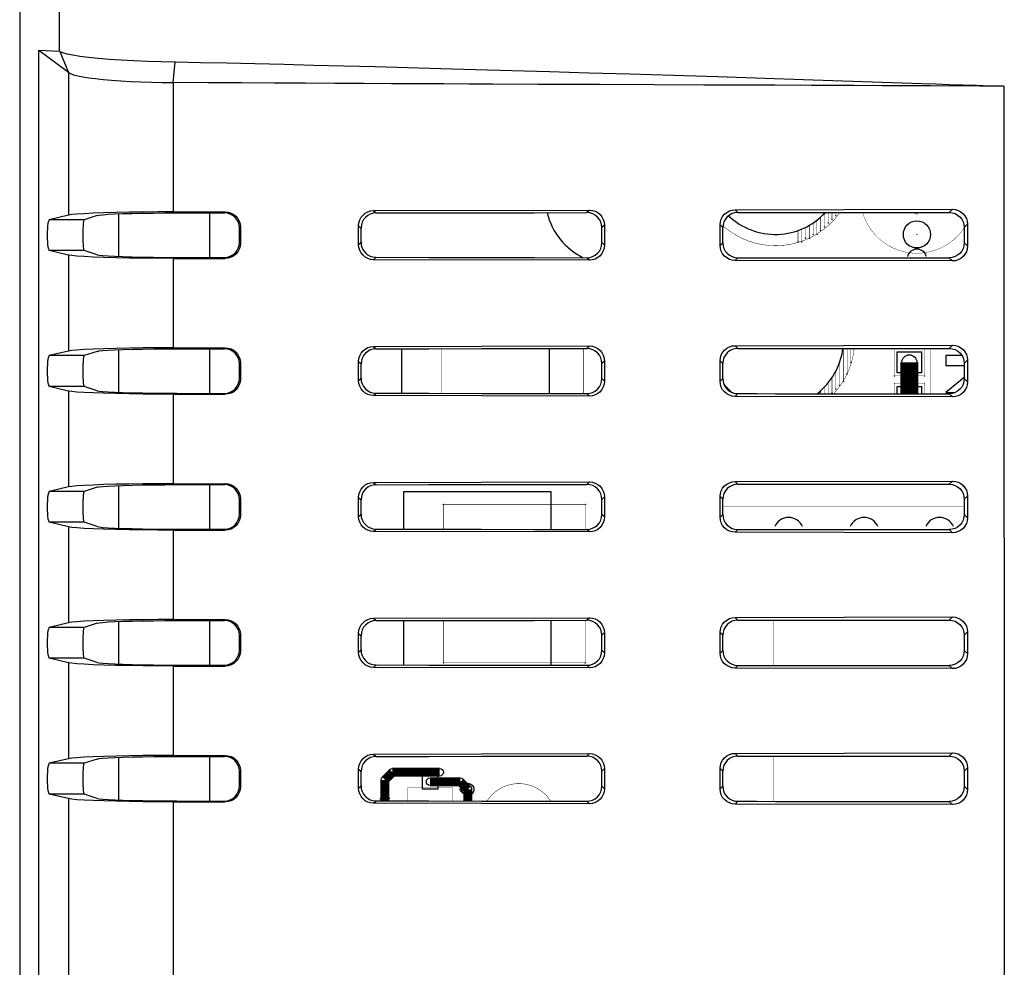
# Model space of a CAD drawing. Header units: millimetres. Extents: x 0 to 1682, y 0 to 1188.
# Tile 22 of 46: x 1240 to 1306, y 677 to 739. Entities that reach past the tile are written whole.
import ezdxf

# ---------------------------------------------------------------- set-up
doc = ezdxf.new("R2010")
doc.units = ezdxf.units.MM
doc.header["$LTSCALE"] = 92.51
for name, color, linetype in [('REAR_CASE-RC19W-SHAPE', 7, 'CONTINUOUS'), ('REAR_COVER_RC1500WD-SHAPE', 7, 'CONTINUOUS'), ('SMPS_TOPRC-SHAPE', 7, 'CONTINUOUS')]:
    doc.layers.add(name, color=color, linetype=linetype)

msp = doc.modelspace()

# ---------------------------------------------------------------- linework, layer by layer
at = {"layer": 'REAR_CASE-RC19W-SHAPE', "color": 7, "linetype": 'Continuous'}
for p, q in [((1247.075, 723.667), (1247.075, 726.493)), ((1247.075, 714.667), (1247.075, 717.493)), ((1247.075, 705.667), (1247.075, 708.493)), ((1247.075, 696.667), (1247.075, 699.493)), ((1247.075, 687.667), (1247.075, 690.493))]:
    msp.add_line(p, q, dxfattribs=at)
at = {"layer": 'REAR_COVER_RC1500WD-SHAPE', "color": 7, "linetype": 'Continuous'}
for p, q in [((1240.496, 756.069), (1240.496, 598.822)), ((1243.134, 737.252), (1243.134, 750.734)), ((1241.749, 737.302), (1241.749, 616.473)), ((1243.134, 737.252), (1241.749, 737.302)), ((1243.724, 735.855), (1241.754, 737.302)), ((1243.159, 737.244), (1243.724, 735.855)), ((1250.665, 735.183), (1250.801, 736.556)), ((1243.723, 735.855), (1243.723, 726.403)), ((1250.665, 735.183), (1250.665, 726.618)), ((1278.906, 735.047), (1274.819, 735.064)), ((1282.56, 735.033), (1278.906, 735.047)), ((1285.827, 735.021), (1282.56, 735.033)), ((1290.521, 735.005), (1285.827, 735.021)), ((1292.946, 734.996), (1290.521, 735.005)), ((1295.786, 734.986), (1292.946, 734.996)), ((1297.657, 734.978), (1295.786, 734.986)), ((1300.829, 734.965), (1297.657, 734.978)), ((1304.1, 734.949), (1300.829, 734.965)), ((1305.705, 734.942), (1304.1, 734.949)), ((1305.705, 734.942), (1305.727, 620.528)), ((1263.946, 726.706), (1278.237, 726.738)), ((1263.946, 726.706), (1264.102, 726.549)), ((1278.237, 726.738), (1278.071, 726.572)), ((1287.893, 726.759), (1302.29, 726.791)), ((1287.893, 726.759), (1288.073, 726.579)), ((1302.29, 726.791), (1302.079, 726.58)), ((1243.723, 726.403), (1242.459, 726.101)), ((1244.774, 726.101), (1242.459, 726.101)), ((1245.62, 726.382), (1244.774, 726.101)), ((1250.665, 726.618), (1254.117, 726.621)), ((1250.896, 726.554), (1254.054, 726.558)), ((1254.117, 726.621), (1254.054, 726.558)), ((1288.073, 726.579), (1290.574, 726.58)), ((1290.574, 726.58), (1293.075, 726.58)), ((1293.075, 726.58), (1302.079, 726.58)), ((1255.118, 725.623), (1255.054, 725.56)), ((1255.054, 724.601), (1255.054, 725.56)), ((1255.118, 725.623), (1255.118, 724.537)), ((1262.952, 724.453), (1262.952, 725.707)), ((1262.952, 725.707), (1263.108, 725.551)), ((1263.108, 724.609), (1263.108, 725.551)), ((1279.235, 725.744), (1279.068, 725.577)), ((1279.068, 724.583), (1279.068, 725.577)), ((1279.235, 725.744), (1279.235, 724.417)), ((1286.899, 724.399), (1286.899, 725.761)), ((1286.899, 725.761), (1287.077, 725.583)), ((1287.077, 724.578), (1287.077, 725.583)), ((1303.289, 725.797), (1303.075, 725.584)), ((1303.075, 725.584), (1303.075, 724.576)), ((1303.289, 725.797), (1303.289, 724.363)), ((1255.118, 724.537), (1255.054, 724.601)), ((1262.952, 724.453), (1263.108, 724.609)), ((1279.235, 724.417), (1279.068, 724.583)), ((1286.899, 724.399), (1287.077, 724.578)), ((1303.289, 724.363), (1303.075, 724.576)), ((1243.723, 723.757), (1242.459, 724.059)), ((1244.774, 724.059), (1242.459, 724.059)), ((1243.723, 723.757), (1243.723, 717.403)), ((1245.62, 723.778), (1244.774, 724.059)), ((1250.665, 723.542), (1250.665, 717.618)), ((1250.665, 723.542), (1254.117, 723.539)), ((1250.896, 723.606), (1254.054, 723.602)), ((1254.117, 723.539), (1254.054, 723.602)), ((1263.946, 723.454), (1264.102, 723.611)), ((1278.237, 723.423), (1263.946, 723.454)), ((1278.237, 723.423), (1278.071, 723.588)), ((1287.893, 723.401), (1288.073, 723.581)), ((1293.075, 723.58), (1302.079, 723.58)), ((1302.29, 723.369), (1302.079, 723.58)), ((1302.29, 723.369), (1287.893, 723.401)), ((1250.665, 717.618), (1254.117, 717.621)), ((1250.896, 717.554), (1254.054, 717.558)), ((1254.117, 717.621), (1254.054, 717.558)), ((1263.946, 717.706), (1278.237, 717.738)), ((1263.946, 717.706), (1264.102, 717.549)), ((1278.237, 717.738), (1278.071, 717.572)), ((1287.893, 717.759), (1302.29, 717.791)), ((1287.893, 717.759), (1288.073, 717.579)), ((1288.073, 717.579), (1290.574, 717.58)), ((1290.574, 717.58), (1293.075, 717.58)), ((1293.075, 717.58), (1302.079, 717.58)), ((1302.29, 717.791), (1302.079, 717.58)), ((1243.723, 717.403), (1242.459, 717.101)), ((1244.774, 717.101), (1242.459, 717.101)), ((1245.62, 717.382), (1244.774, 717.101)), ((1255.118, 716.623), (1255.054, 716.56)), ((1255.054, 715.601), (1255.054, 716.56)), ((1255.118, 716.623), (1255.118, 715.537)), ((1262.952, 715.453), (1262.952, 716.707)), ((1262.952, 716.707), (1263.108, 716.551)), ((1263.108, 715.609), (1263.108, 716.551)), ((1279.235, 716.744), (1279.068, 716.577)), ((1279.068, 715.583), (1279.068, 716.577)), ((1279.235, 716.744), (1279.235, 715.417)), ((1286.899, 715.4), (1286.899, 716.761)), ((1286.899, 716.761), (1287.077, 716.583)), ((1287.077, 715.578), (1287.077, 716.583)), ((1303.289, 716.797), (1303.075, 716.584)), ((1303.075, 716.584), (1303.075, 715.576)), ((1303.289, 716.797), (1303.289, 715.363)), ((1255.118, 715.537), (1255.054, 715.601)), ((1262.952, 715.453), (1263.108, 715.609)), ((1243.723, 714.757), (1242.459, 715.059)), ((1244.774, 715.059), (1242.459, 715.059)), ((1245.62, 714.778), (1244.774, 715.059)), ((1279.235, 715.417), (1279.068, 715.583)), ((1286.899, 715.4), (1287.077, 715.578)), ((1303.289, 715.363), (1303.075, 715.576)), ((1243.723, 714.757), (1243.723, 708.403)), ((1250.664, 714.542), (1250.664, 708.618)), ((1250.664, 714.542), (1254.117, 714.539)), ((1250.896, 714.606), (1254.054, 714.602)), ((1254.117, 714.539), (1254.054, 714.602)), ((1263.946, 714.454), (1264.102, 714.611)), ((1278.237, 714.423), (1263.946, 714.454)), ((1278.237, 714.423), (1278.071, 714.588)), ((1287.893, 714.401), (1288.073, 714.581)), ((1302.29, 714.369), (1287.893, 714.401)), ((1293.075, 714.58), (1302.079, 714.58)), ((1302.29, 714.369), (1302.079, 714.58)), ((1250.664, 708.618), (1254.117, 708.621)), ((1250.896, 708.554), (1254.054, 708.558)), ((1254.117, 708.621), (1254.054, 708.558)), ((1263.946, 708.706), (1278.237, 708.738)), ((1263.946, 708.706), (1264.102, 708.549)), ((1278.237, 708.738), (1278.071, 708.572)), ((1287.893, 708.759), (1302.29, 708.791)), ((1287.893, 708.759), (1288.073, 708.579)), ((1288.073, 708.579), (1290.574, 708.58)), ((1290.574, 708.58), (1293.075, 708.58)), ((1293.075, 708.58), (1302.079, 708.58)), ((1302.29, 708.791), (1302.079, 708.58)), ((1243.723, 708.403), (1242.459, 708.101)), ((1244.774, 708.101), (1242.459, 708.101)), ((1245.62, 708.382), (1244.774, 708.101)), ((1286.899, 706.4), (1286.899, 707.761)), ((1286.899, 707.761), (1287.077, 707.583)), ((1303.289, 707.797), (1303.075, 707.584)), ((1303.289, 707.797), (1303.289, 706.363)), ((1255.118, 707.623), (1255.054, 707.56)), ((1255.054, 706.601), (1255.054, 707.56)), ((1255.118, 707.623), (1255.118, 706.537)), ((1262.952, 706.453), (1262.952, 707.707)), ((1262.952, 707.707), (1263.108, 707.551)), ((1263.108, 706.609), (1263.108, 707.551)), ((1279.235, 707.744), (1279.068, 707.577)), ((1279.068, 706.583), (1279.068, 707.577)), ((1279.235, 707.744), (1279.235, 706.417)), ((1287.077, 706.578), (1287.077, 707.583)), ((1303.075, 707.584), (1303.075, 706.576)), ((1255.118, 706.537), (1255.054, 706.601)), ((1262.952, 706.453), (1263.108, 706.609)), ((1279.235, 706.417), (1279.068, 706.583)), ((1286.899, 706.4), (1287.077, 706.578)), ((1303.289, 706.363), (1303.075, 706.576)), ((1243.723, 705.757), (1242.459, 706.059)), ((1244.774, 706.059), (1242.459, 706.059)), ((1245.62, 705.778), (1244.774, 706.059)), ((1243.723, 705.757), (1243.723, 699.403)), ((1250.664, 705.542), (1250.664, 699.618)), ((1250.664, 705.542), (1254.117, 705.539)), ((1250.896, 705.606), (1254.054, 705.602)), ((1254.117, 705.539), (1254.054, 705.602)), ((1263.946, 705.455), (1264.102, 705.611)), ((1278.237, 705.423), (1263.946, 705.455)), ((1278.237, 705.423), (1278.071, 705.588)), ((1287.893, 705.401), (1288.073, 705.581)), ((1302.29, 705.369), (1287.893, 705.401)), ((1293.075, 705.58), (1302.079, 705.58)), ((1302.29, 705.369), (1302.079, 705.58)), ((1243.723, 699.403), (1242.459, 699.101)), ((1245.62, 699.382), (1244.774, 699.101)), ((1250.664, 699.618), (1254.117, 699.621)), ((1250.896, 699.554), (1254.054, 699.558)), ((1254.117, 699.621), (1254.054, 699.558)), ((1263.946, 699.706), (1278.237, 699.738)), ((1263.946, 699.706), (1264.102, 699.549)), ((1278.237, 699.738), (1278.071, 699.572)), ((1287.893, 699.759), (1302.29, 699.791)), ((1287.893, 699.759), (1288.073, 699.579)), ((1288.073, 699.579), (1290.574, 699.58)), ((1290.574, 699.58), (1293.075, 699.58)), ((1293.075, 699.58), (1302.079, 699.58)), ((1302.29, 699.791), (1302.079, 699.58)), ((1244.774, 699.101), (1242.459, 699.101)), ((1262.952, 697.453), (1262.952, 698.707)), ((1262.952, 698.707), (1263.108, 698.551)), ((1279.235, 698.744), (1279.068, 698.577)), ((1279.235, 698.744), (1279.235, 697.417)), ((1286.899, 697.4), (1286.899, 698.761)), ((1286.899, 698.761), (1287.077, 698.583)), ((1303.289, 698.797), (1303.075, 698.584)), ((1303.289, 698.797), (1303.289, 697.363)), ((1255.118, 698.623), (1255.054, 698.56)), ((1255.054, 697.601), (1255.054, 698.56)), ((1255.118, 698.623), (1255.118, 697.537)), ((1263.108, 697.609), (1263.108, 698.551)), ((1279.068, 697.583), (1279.068, 698.577)), ((1287.077, 697.578), (1287.077, 698.583)), ((1303.075, 698.584), (1303.075, 697.576)), ((1255.118, 697.537), (1255.054, 697.601)), ((1262.952, 697.453), (1263.108, 697.609)), ((1279.235, 697.417), (1279.068, 697.583)), ((1286.899, 697.4), (1287.077, 697.578)), ((1303.289, 697.363), (1303.075, 697.576)), ((1243.723, 696.757), (1242.459, 697.059)), ((1244.774, 697.059), (1242.459, 697.059)), ((1243.723, 696.757), (1243.723, 690.403)), ((1245.62, 696.778), (1244.774, 697.059)), ((1250.664, 696.542), (1250.664, 690.618)), ((1250.664, 696.542), (1254.117, 696.539)), ((1250.896, 696.606), (1254.054, 696.602)), ((1254.117, 696.539), (1254.054, 696.602)), ((1263.946, 696.455), (1264.102, 696.611)), ((1278.237, 696.423), (1263.946, 696.455)), ((1278.237, 696.423), (1278.071, 696.588)), ((1287.893, 696.401), (1288.073, 696.581)), ((1302.29, 696.369), (1287.893, 696.401)), ((1293.075, 696.58), (1302.079, 696.58)), ((1302.29, 696.369), (1302.079, 696.58)), ((1243.723, 690.403), (1242.459, 690.101)), ((1245.62, 690.382), (1244.774, 690.101)), ((1250.664, 690.618), (1254.117, 690.621)), ((1250.896, 690.554), (1254.054, 690.558)), ((1254.117, 690.621), (1254.054, 690.558)), ((1263.946, 690.706), (1278.237, 690.738)), ((1263.946, 690.706), (1264.102, 690.549)), ((1278.237, 690.738), (1278.071, 690.572)), ((1287.893, 690.759), (1302.29, 690.791)), ((1287.893, 690.759), (1288.073, 690.579)), ((1288.073, 690.579), (1290.574, 690.58)), ((1290.574, 690.58), (1293.075, 690.58)), ((1293.075, 690.58), (1302.079, 690.58)), ((1302.29, 690.791), (1302.079, 690.58)), ((1244.774, 690.101), (1242.459, 690.101)), ((1255.118, 689.623), (1255.054, 689.56)), ((1255.054, 688.601), (1255.054, 689.56)), ((1255.118, 689.623), (1255.118, 688.537)), ((1262.952, 688.453), (1262.952, 689.707)), ((1262.952, 689.707), (1263.108, 689.551)), ((1263.108, 688.609), (1263.108, 689.551)), ((1279.235, 689.744), (1279.068, 689.577)), ((1279.068, 688.583), (1279.068, 689.577)), ((1279.235, 689.744), (1279.235, 688.417)), ((1286.899, 688.4), (1286.899, 689.761)), ((1286.899, 689.761), (1287.077, 689.583)), ((1287.077, 688.578), (1287.077, 689.583)), ((1303.289, 689.797), (1303.075, 689.584)), ((1303.075, 689.584), (1303.075, 688.576)), ((1303.289, 689.797), (1303.289, 688.363)), ((1255.118, 688.537), (1255.054, 688.601)), ((1262.952, 688.453), (1263.108, 688.609)), ((1279.235, 688.417), (1279.068, 688.583)), ((1286.899, 688.4), (1287.077, 688.578)), ((1303.289, 688.363), (1303.075, 688.576)), ((1243.723, 687.757), (1242.459, 688.059)), ((1244.774, 688.059), (1242.459, 688.059)), ((1243.723, 687.757), (1243.723, 663.403)), ((1245.62, 687.778), (1244.774, 688.059)), ((1250.664, 687.542), (1250.663, 663.618)), ((1250.664, 687.542), (1254.117, 687.539)), ((1250.896, 687.606), (1254.054, 687.602)), ((1254.117, 687.539), (1254.054, 687.602)), ((1263.946, 687.455), (1264.102, 687.611)), ((1278.237, 687.423), (1278.071, 687.588)), ((1287.893, 687.401), (1288.073, 687.581)), ((1293.075, 687.58), (1302.079, 687.58)), ((1302.29, 687.369), (1302.079, 687.58)), ((1278.237, 687.423), (1263.946, 687.455)), ((1302.29, 687.369), (1287.893, 687.401))]:
    msp.add_line(p, q, dxfattribs=at)
for points in [[(1243.134, 737.252), (1243.139, 737.251), (1243.145, 737.25), (1243.152, 737.247), (1243.159, 737.244)], [(1243.156, 737.245), (1243.333, 737.173), (1243.617, 737.099), (1244.006, 737.02), (1244.491, 736.943), (1245.058, 736.869), (1245.705, 736.801), (1246.424, 736.74), (1247.21, 736.686), (1248.063, 736.64), (1248.96, 736.603), (1249.878, 736.574), (1250.809, 736.554)], [(1250.809, 736.556), (1252.469, 736.522), (1254.222, 736.484), (1256.08, 736.441), (1258.007, 736.396), (1259.965, 736.347), (1261.975, 736.296), (1264.044, 736.242), (1266.182, 736.185), (1268.396, 736.124), (1270.697, 736.059), (1273.091, 735.991), (1275.589, 735.918), (1278.199, 735.841), (1280.927, 735.759), (1283.782, 735.672), (1286.759, 735.579), (1289.857, 735.481), (1293.075, 735.376)], [(1243.724, 735.855), (1243.862, 735.779), (1244.068, 735.706), (1244.338, 735.636), (1244.67, 735.568), (1245.066, 735.504), (1245.52, 735.444), (1246.028, 735.389), (1246.585, 735.339), (1247.191, 735.295), (1247.838, 735.258), (1248.515, 735.228), (1249.218, 735.205), (1249.937, 735.19), (1250.665, 735.183)], [(1274.819, 735.064), (1271.829, 735.076), (1270.247, 735.083), (1268.606, 735.091), (1266.902, 735.098), (1265.132, 735.107), (1263.294, 735.116), (1261.385, 735.125), (1259.403, 735.136), (1257.344, 735.147), (1255.204, 735.159), (1252.977, 735.171), (1250.665, 735.183)], [(1293.075, 735.376), (1300.27, 735.129), (1301.173, 735.098), (1302.078, 735.067), (1303.891, 735.004)], [(1303.891, 735.004), (1304.798, 734.973), (1305.705, 734.942)], [(1262.952, 725.707), (1262.973, 725.906), (1263.028, 726.09), (1263.12, 726.262), (1263.243, 726.413), (1263.394, 726.537), (1263.565, 726.629), (1263.748, 726.685), (1263.946, 726.706)], [(1278.237, 726.738), (1278.436, 726.717), (1278.62, 726.662), (1278.793, 726.57), (1278.944, 726.447), (1279.067, 726.297), (1279.159, 726.125), (1279.215, 725.942), (1279.235, 725.744)], [(1286.899, 725.761), (1286.919, 725.959), (1286.974, 726.143), (1287.067, 726.315), (1287.19, 726.467), (1287.34, 726.59), (1287.512, 726.683), (1287.695, 726.738), (1287.893, 726.759)], [(1302.29, 726.791), (1302.49, 726.771), (1302.674, 726.716), (1302.846, 726.624), (1302.997, 726.501), (1303.121, 726.35), (1303.213, 726.179), (1303.268, 725.996), (1303.289, 725.797)], [(1242.459, 726.101), (1242.426, 726.066), (1242.396, 725.988), (1242.369, 725.864), (1242.346, 725.703), (1242.329, 725.512), (1242.319, 725.301), (1242.315, 725.08), (1242.319, 724.859), (1242.329, 724.648), (1242.346, 724.457), (1242.369, 724.297), (1242.396, 724.172), (1242.426, 724.094), (1242.459, 724.059)], [(1250.66, 726.618), (1249.651, 726.615), (1248.683, 726.607), (1247.747, 726.594), (1246.87, 726.577), (1246.072, 726.555), (1245.366, 726.53), (1244.769, 726.502), (1244.289, 726.471), (1243.942, 726.438), (1243.722, 726.403)], [(1244.774, 726.101), (1244.75, 726.067), (1244.729, 725.989), (1244.709, 725.864), (1244.693, 725.704), (1244.681, 725.513), (1244.673, 725.302), (1244.67, 725.08), (1244.673, 724.858), (1244.681, 724.647), (1244.693, 724.456), (1244.709, 724.296), (1244.729, 724.171), (1244.75, 724.094), (1244.774, 724.059)], [(1245.62, 726.382), (1245.761, 726.41), (1246.005, 726.435), (1246.357, 726.46), (1246.804, 726.483), (1247.34, 726.503), (1247.951, 726.52), (1248.627, 726.534), (1249.353, 726.544), (1250.107, 726.551), (1250.896, 726.554)], [(1255.054, 725.56), (1255.035, 725.754), (1254.981, 725.935), (1254.891, 726.106), (1254.77, 726.258), (1254.617, 726.384), (1254.442, 726.48), (1254.255, 726.537), (1254.054, 726.558)], [(1254.117, 726.621), (1254.316, 726.601), (1254.501, 726.546), (1254.673, 726.453), (1254.825, 726.329), (1254.949, 726.178), (1255.042, 726.005), (1255.097, 725.821), (1255.118, 725.623)], [(1264.102, 726.549), (1263.904, 726.528), (1263.721, 726.473), (1263.551, 726.381), (1263.401, 726.259), (1263.279, 726.11), (1263.186, 725.939), (1263.13, 725.754), (1263.108, 725.551)], [(1264.102, 726.549), (1267.594, 726.556), (1271.086, 726.562), (1274.579, 726.568), (1278.071, 726.572)], [(1279.068, 725.577), (1279.049, 725.772), (1278.994, 725.954), (1278.904, 726.125), (1278.782, 726.276), (1278.63, 726.401), (1278.456, 726.495), (1278.271, 726.551), (1278.071, 726.572)], [(1288.073, 726.579), (1287.875, 726.559), (1287.692, 726.504), (1287.52, 726.412), (1287.37, 726.289), (1287.246, 726.138), (1287.153, 725.966), (1287.097, 725.782), (1287.077, 725.583)], [(1302.079, 726.58), (1302.278, 726.56), (1302.461, 726.504), (1302.633, 726.412), (1302.784, 726.289), (1302.907, 726.138), (1303, 725.966), (1303.055, 725.782), (1303.075, 725.584)], [(1254.054, 723.602), (1254.253, 723.623), (1254.438, 723.678), (1254.61, 723.771), (1254.761, 723.894), (1254.885, 724.045), (1254.978, 724.216), (1255.033, 724.401), (1255.054, 724.601)], [(1255.118, 724.537), (1255.097, 724.339), (1255.042, 724.155), (1254.949, 723.983), (1254.825, 723.831), (1254.673, 723.707), (1254.501, 723.615), (1254.316, 723.559), (1254.117, 723.539)], [(1263.946, 723.454), (1263.748, 723.475), (1263.565, 723.531), (1263.394, 723.624), (1263.243, 723.747), (1263.12, 723.898), (1263.028, 724.07), (1262.973, 724.254), (1262.952, 724.453)], [(1263.108, 724.609), (1263.129, 724.411), (1263.183, 724.228), (1263.274, 724.057), (1263.396, 723.907), (1263.545, 723.783), (1263.716, 723.689), (1263.901, 723.633), (1264.102, 723.611)], [(1278.071, 723.588), (1278.269, 723.608), (1278.453, 723.663), (1278.624, 723.755), (1278.776, 723.878), (1278.899, 724.028), (1278.991, 724.199), (1279.047, 724.383), (1279.068, 724.583)], [(1279.235, 724.417), (1279.215, 724.218), (1279.159, 724.035), (1279.067, 723.863), (1278.944, 723.713), (1278.793, 723.59), (1278.62, 723.498), (1278.436, 723.443), (1278.237, 723.423)], [(1287.893, 723.401), (1287.695, 723.422), (1287.512, 723.478), (1287.34, 723.57), (1287.19, 723.694), (1287.067, 723.845), (1286.974, 724.017), (1286.919, 724.201), (1286.899, 724.399)], [(1287.077, 724.578), (1287.097, 724.38), (1287.152, 724.197), (1287.243, 724.026), (1287.365, 723.876), (1287.515, 723.752), (1287.687, 723.659), (1287.871, 723.602), (1288.073, 723.581)], [(1303.075, 724.576), (1303.055, 724.378), (1303, 724.194), (1302.907, 724.022), (1302.784, 723.871), (1302.633, 723.748), (1302.461, 723.656), (1302.278, 723.601), (1302.079, 723.58)], [(1303.289, 724.363), (1303.268, 724.165), (1303.213, 723.981), (1303.121, 723.81), (1302.997, 723.659), (1302.846, 723.536), (1302.674, 723.444), (1302.49, 723.389), (1302.29, 723.369)], [(1250.66, 723.542), (1249.651, 723.545), (1248.683, 723.553), (1247.747, 723.566), (1246.869, 723.584), (1246.072, 723.605), (1245.366, 723.63), (1244.769, 723.658), (1244.289, 723.689), (1243.942, 723.722), (1243.722, 723.757)], [(1245.62, 723.778), (1245.761, 723.751), (1246.005, 723.725), (1246.357, 723.7), (1246.804, 723.678), (1247.34, 723.657), (1247.951, 723.64), (1248.627, 723.626), (1249.353, 723.616), (1250.107, 723.609), (1250.896, 723.606)], [(1264.102, 723.611), (1267.594, 723.604), (1271.086, 723.598), (1274.579, 723.593), (1278.071, 723.588)], [(1288.073, 723.581), (1289.323, 723.581), (1290.574, 723.58), (1293.075, 723.58)], [(1250.66, 717.618), (1249.651, 717.615), (1248.683, 717.607), (1247.746, 717.594), (1246.869, 717.577), (1246.071, 717.555), (1245.366, 717.53), (1244.769, 717.502), (1244.289, 717.471), (1243.942, 717.438), (1243.722, 717.403)], [(1245.62, 717.382), (1245.761, 717.41), (1246.005, 717.435), (1246.357, 717.46), (1246.804, 717.483), (1247.34, 717.503), (1247.951, 717.52), (1248.627, 717.534), (1249.353, 717.544), (1250.107, 717.551), (1250.896, 717.554)], [(1255.054, 716.56), (1255.035, 716.754), (1254.981, 716.935), (1254.891, 717.106), (1254.77, 717.258), (1254.617, 717.384), (1254.442, 717.48), (1254.255, 717.537), (1254.054, 717.558)], [(1254.117, 717.621), (1254.316, 717.601), (1254.501, 717.546), (1254.673, 717.453), (1254.825, 717.329), (1254.949, 717.178), (1255.042, 717.005), (1255.097, 716.821), (1255.118, 716.623)], [(1262.952, 716.707), (1262.973, 716.906), (1263.028, 717.09), (1263.12, 717.262), (1263.243, 717.413), (1263.394, 717.537), (1263.565, 717.629), (1263.748, 717.685), (1263.946, 717.706)], [(1264.102, 717.549), (1263.904, 717.528), (1263.721, 717.473), (1263.551, 717.381), (1263.401, 717.259), (1263.279, 717.11), (1263.186, 716.939), (1263.13, 716.754), (1263.108, 716.551)], [(1264.102, 717.549), (1267.594, 717.556), (1271.086, 717.562), (1274.579, 717.568), (1278.071, 717.572)], [(1279.068, 716.577), (1279.049, 716.772), (1278.994, 716.954), (1278.904, 717.125), (1278.782, 717.276), (1278.63, 717.401), (1278.456, 717.495), (1278.271, 717.551), (1278.071, 717.572)], [(1278.237, 717.738), (1278.436, 717.717), (1278.62, 717.662), (1278.793, 717.57), (1278.944, 717.447), (1279.067, 717.297), (1279.159, 717.125), (1279.215, 716.942), (1279.235, 716.744)], [(1286.899, 716.761), (1286.919, 716.959), (1286.974, 717.143), (1287.067, 717.315), (1287.19, 717.467), (1287.34, 717.59), (1287.512, 717.683), (1287.695, 717.738), (1287.893, 717.759)], [(1288.073, 717.579), (1287.875, 717.559), (1287.692, 717.504), (1287.52, 717.412), (1287.37, 717.289), (1287.246, 717.138), (1287.153, 716.966), (1287.097, 716.782), (1287.077, 716.583)], [(1302.079, 717.58), (1302.278, 717.56), (1302.461, 717.504), (1302.633, 717.412), (1302.784, 717.289), (1302.907, 717.138), (1303, 716.966), (1303.055, 716.782), (1303.075, 716.584)], [(1302.29, 717.791), (1302.49, 717.771), (1302.674, 717.716), (1302.846, 717.624), (1302.997, 717.501), (1303.121, 717.35), (1303.213, 717.179), (1303.268, 716.996), (1303.289, 716.797)], [(1242.459, 717.101), (1242.426, 717.066), (1242.396, 716.988), (1242.369, 716.864), (1242.346, 716.703), (1242.329, 716.512), (1242.319, 716.301), (1242.315, 716.08), (1242.319, 715.859), (1242.329, 715.648), (1242.346, 715.457), (1242.369, 715.297), (1242.396, 715.172), (1242.426, 715.094), (1242.459, 715.059)], [(1244.774, 717.101), (1244.75, 717.067), (1244.729, 716.989), (1244.709, 716.864), (1244.693, 716.704), (1244.681, 716.513), (1244.673, 716.302), (1244.67, 716.08), (1244.673, 715.858), (1244.681, 715.647), (1244.693, 715.456), (1244.709, 715.296), (1244.729, 715.171), (1244.75, 715.094), (1244.774, 715.059)], [(1254.054, 714.602), (1254.253, 714.623), (1254.438, 714.678), (1254.61, 714.771), (1254.761, 714.894), (1254.885, 715.045), (1254.978, 715.216), (1255.033, 715.401), (1255.054, 715.601)], [(1263.108, 715.609), (1263.129, 715.411), (1263.183, 715.228), (1263.274, 715.057), (1263.396, 714.907), (1263.545, 714.783), (1263.716, 714.689), (1263.901, 714.633), (1264.102, 714.611)], [(1255.118, 715.537), (1255.097, 715.339), (1255.042, 715.155), (1254.949, 714.983), (1254.825, 714.831), (1254.673, 714.707), (1254.501, 714.615), (1254.316, 714.559), (1254.117, 714.539)], [(1263.946, 714.454), (1263.748, 714.475), (1263.565, 714.531), (1263.394, 714.624), (1263.243, 714.747), (1263.12, 714.898), (1263.028, 715.07), (1262.973, 715.254), (1262.952, 715.453)], [(1278.071, 714.588), (1278.269, 714.608), (1278.453, 714.663), (1278.624, 714.755), (1278.776, 714.878), (1278.899, 715.028), (1278.991, 715.199), (1279.047, 715.383), (1279.068, 715.583)], [(1279.235, 715.417), (1279.215, 715.218), (1279.159, 715.035), (1279.067, 714.863), (1278.944, 714.713), (1278.793, 714.59), (1278.62, 714.498), (1278.436, 714.443), (1278.237, 714.423)], [(1287.893, 714.401), (1287.695, 714.422), (1287.512, 714.478), (1287.34, 714.57), (1287.19, 714.694), (1287.067, 714.845), (1286.974, 715.017), (1286.919, 715.201), (1286.899, 715.4)], [(1287.077, 715.578), (1287.097, 715.38), (1287.152, 715.197), (1287.243, 715.026), (1287.365, 714.876), (1287.515, 714.752), (1287.687, 714.659), (1287.871, 714.602), (1288.073, 714.581)], [(1303.075, 715.576), (1303.055, 715.378), (1303, 715.194), (1302.907, 715.022), (1302.784, 714.871), (1302.633, 714.748), (1302.461, 714.656), (1302.278, 714.601), (1302.079, 714.58)], [(1303.289, 715.363), (1303.268, 715.165), (1303.213, 714.981), (1303.121, 714.81), (1302.997, 714.659), (1302.846, 714.536), (1302.674, 714.444), (1302.49, 714.389), (1302.29, 714.369)], [(1250.66, 714.542), (1249.651, 714.545), (1248.683, 714.553), (1247.746, 714.566), (1246.869, 714.584), (1246.071, 714.605), (1245.366, 714.63), (1244.769, 714.658), (1244.289, 714.689), (1243.942, 714.722), (1243.722, 714.757)], [(1245.62, 714.778), (1245.761, 714.751), (1246.005, 714.725), (1246.357, 714.7), (1246.804, 714.678), (1247.34, 714.657), (1247.951, 714.64), (1248.627, 714.626), (1249.353, 714.616), (1250.107, 714.609), (1250.896, 714.606)], [(1264.102, 714.611), (1267.594, 714.604), (1271.086, 714.598), (1274.579, 714.593), (1278.071, 714.588)], [(1288.073, 714.581), (1289.323, 714.581), (1290.574, 714.58), (1293.075, 714.58)], [(1250.661, 708.618), (1249.651, 708.615), (1248.683, 708.607), (1247.746, 708.594), (1246.869, 708.577), (1246.071, 708.555), (1245.365, 708.53), (1244.769, 708.502), (1244.289, 708.471), (1243.942, 708.438), (1243.722, 708.403)], [(1245.62, 708.382), (1245.761, 708.41), (1246.005, 708.435), (1246.357, 708.46), (1246.804, 708.483), (1247.34, 708.503), (1247.951, 708.52), (1248.627, 708.534), (1249.353, 708.544), (1250.107, 708.551), (1250.896, 708.554)], [(1255.054, 707.56), (1255.035, 707.754), (1254.981, 707.935), (1254.891, 708.106), (1254.77, 708.258), (1254.617, 708.384), (1254.442, 708.48), (1254.255, 708.537), (1254.054, 708.558)], [(1254.117, 708.621), (1254.316, 708.601), (1254.501, 708.546), (1254.673, 708.453), (1254.825, 708.329), (1254.949, 708.178), (1255.042, 708.005), (1255.097, 707.821), (1255.118, 707.623)], [(1262.952, 707.707), (1262.973, 707.906), (1263.028, 708.09), (1263.12, 708.262), (1263.243, 708.413), (1263.394, 708.537), (1263.565, 708.629), (1263.748, 708.685), (1263.946, 708.706)], [(1264.102, 708.549), (1263.904, 708.528), (1263.721, 708.473), (1263.551, 708.381), (1263.401, 708.259), (1263.279, 708.11), (1263.186, 707.939), (1263.13, 707.754), (1263.108, 707.551)], [(1264.102, 708.549), (1267.594, 708.556), (1271.086, 708.562), (1274.579, 708.568), (1278.071, 708.572)], [(1279.068, 707.577), (1279.049, 707.772), (1278.994, 707.954), (1278.904, 708.125), (1278.782, 708.276), (1278.63, 708.401), (1278.456, 708.495), (1278.271, 708.551), (1278.071, 708.572)], [(1278.237, 708.738), (1278.436, 708.717), (1278.62, 708.662), (1278.793, 708.57), (1278.944, 708.447), (1279.067, 708.297), (1279.159, 708.125), (1279.215, 707.942), (1279.235, 707.744)], [(1286.899, 707.761), (1286.919, 707.959), (1286.974, 708.143), (1287.067, 708.315), (1287.19, 708.467), (1287.34, 708.59), (1287.512, 708.683), (1287.695, 708.738), (1287.893, 708.759)], [(1288.073, 708.579), (1287.875, 708.559), (1287.692, 708.504), (1287.52, 708.412), (1287.37, 708.289), (1287.246, 708.138), (1287.153, 707.966), (1287.097, 707.782), (1287.077, 707.583)], [(1302.079, 708.58), (1302.278, 708.56), (1302.461, 708.504), (1302.633, 708.412), (1302.784, 708.289), (1302.907, 708.138), (1303, 707.966), (1303.055, 707.782), (1303.075, 707.584)], [(1302.29, 708.791), (1302.49, 708.771), (1302.674, 708.716), (1302.846, 708.624), (1302.997, 708.501), (1303.121, 708.35), (1303.213, 708.179), (1303.268, 707.995), (1303.289, 707.797)], [(1242.459, 708.101), (1242.426, 708.066), (1242.396, 707.988), (1242.369, 707.864), (1242.346, 707.703), (1242.329, 707.512), (1242.319, 707.301), (1242.315, 707.08), (1242.319, 706.859), (1242.329, 706.648), (1242.346, 706.457), (1242.369, 706.297), (1242.396, 706.172), (1242.426, 706.094), (1242.459, 706.059)], [(1244.774, 708.101), (1244.75, 708.067), (1244.729, 707.989), (1244.709, 707.864), (1244.693, 707.704), (1244.681, 707.513), (1244.673, 707.302), (1244.67, 707.08), (1244.673, 706.858), (1244.681, 706.647), (1244.693, 706.456), (1244.709, 706.296), (1244.729, 706.171), (1244.75, 706.094), (1244.774, 706.059)], [(1254.054, 705.602), (1254.253, 705.623), (1254.438, 705.678), (1254.61, 705.771), (1254.761, 705.894), (1254.885, 706.045), (1254.978, 706.216), (1255.033, 706.401), (1255.054, 706.601)], [(1255.118, 706.537), (1255.097, 706.339), (1255.042, 706.155), (1254.949, 705.983), (1254.825, 705.831), (1254.673, 705.707), (1254.501, 705.615), (1254.316, 705.559), (1254.117, 705.539)], [(1263.108, 706.609), (1263.129, 706.411), (1263.183, 706.228), (1263.274, 706.057), (1263.396, 705.907), (1263.545, 705.783), (1263.716, 705.689), (1263.901, 705.633), (1264.102, 705.611)], [(1278.071, 705.588), (1278.269, 705.608), (1278.453, 705.663), (1278.624, 705.755), (1278.776, 705.878), (1278.899, 706.028), (1278.991, 706.199), (1279.047, 706.383), (1279.068, 706.583)], [(1287.077, 706.578), (1287.097, 706.38), (1287.152, 706.197), (1287.243, 706.026), (1287.365, 705.876), (1287.515, 705.752), (1287.687, 705.659), (1287.871, 705.602), (1288.073, 705.581)], [(1303.075, 706.576), (1303.055, 706.378), (1303, 706.194), (1302.907, 706.022), (1302.784, 705.871), (1302.633, 705.748), (1302.461, 705.656), (1302.278, 705.601), (1302.079, 705.58)], [(1263.946, 705.455), (1263.748, 705.475), (1263.565, 705.531), (1263.394, 705.624), (1263.243, 705.747), (1263.12, 705.898), (1263.028, 706.07), (1262.973, 706.254), (1262.952, 706.453)], [(1279.235, 706.417), (1279.215, 706.218), (1279.159, 706.035), (1279.067, 705.863), (1278.944, 705.713), (1278.793, 705.59), (1278.62, 705.498), (1278.436, 705.443), (1278.237, 705.423)], [(1287.893, 705.401), (1287.695, 705.422), (1287.512, 705.478), (1287.34, 705.57), (1287.19, 705.694), (1287.067, 705.845), (1286.974, 706.017), (1286.919, 706.201), (1286.899, 706.4)], [(1303.289, 706.363), (1303.268, 706.165), (1303.213, 705.981), (1303.121, 705.81), (1302.997, 705.659), (1302.846, 705.536), (1302.674, 705.444), (1302.49, 705.389), (1302.29, 705.369)], [(1250.661, 705.542), (1249.651, 705.545), (1248.682, 705.553), (1247.746, 705.566), (1246.869, 705.584), (1246.071, 705.605), (1245.365, 705.63), (1244.769, 705.658), (1244.289, 705.689), (1243.942, 705.722), (1243.722, 705.757)], [(1245.62, 705.778), (1245.761, 705.751), (1246.005, 705.725), (1246.357, 705.7), (1246.804, 705.678), (1247.34, 705.657), (1247.951, 705.64), (1248.627, 705.626), (1249.353, 705.616), (1250.107, 705.609), (1250.896, 705.606)], [(1264.102, 705.611), (1267.594, 705.604), (1271.086, 705.598), (1274.579, 705.593), (1278.071, 705.588)], [(1288.073, 705.581), (1289.323, 705.581), (1290.574, 705.58), (1293.075, 705.58)], [(1250.662, 699.618), (1249.651, 699.615), (1248.682, 699.607), (1247.746, 699.594), (1246.869, 699.577), (1246.071, 699.555), (1245.365, 699.53), (1244.768, 699.502), (1244.289, 699.471), (1243.942, 699.438), (1243.722, 699.403)], [(1245.62, 699.382), (1245.761, 699.41), (1246.005, 699.435), (1246.357, 699.46), (1246.804, 699.483), (1247.34, 699.503), (1247.951, 699.52), (1248.627, 699.534), (1249.353, 699.544), (1250.107, 699.551), (1250.896, 699.554)], [(1255.054, 698.56), (1255.035, 698.754), (1254.981, 698.935), (1254.891, 699.106), (1254.77, 699.258), (1254.617, 699.384), (1254.442, 699.48), (1254.255, 699.537), (1254.054, 699.558)], [(1254.117, 699.621), (1254.316, 699.601), (1254.501, 699.546), (1254.673, 699.453), (1254.825, 699.329), (1254.949, 699.178), (1255.042, 699.005), (1255.097, 698.821), (1255.118, 698.623)], [(1262.952, 698.707), (1262.973, 698.906), (1263.028, 699.09), (1263.12, 699.262), (1263.243, 699.413), (1263.394, 699.537), (1263.565, 699.629), (1263.748, 699.685), (1263.946, 699.706)], [(1264.102, 699.549), (1263.904, 699.528), (1263.721, 699.473), (1263.551, 699.381), (1263.401, 699.259), (1263.279, 699.11), (1263.186, 698.939), (1263.13, 698.754), (1263.108, 698.551)], [(1264.102, 699.549), (1267.594, 699.556), (1271.086, 699.562), (1274.579, 699.568), (1278.071, 699.572)], [(1279.068, 698.577), (1279.049, 698.772), (1278.994, 698.954), (1278.904, 699.125), (1278.782, 699.276), (1278.63, 699.401), (1278.456, 699.495), (1278.271, 699.551), (1278.071, 699.572)], [(1278.237, 699.738), (1278.436, 699.717), (1278.62, 699.662), (1278.793, 699.57), (1278.944, 699.447), (1279.067, 699.297), (1279.159, 699.125), (1279.215, 698.942), (1279.235, 698.744)], [(1286.899, 698.761), (1286.919, 698.959), (1286.974, 699.143), (1287.067, 699.315), (1287.19, 699.467), (1287.34, 699.59), (1287.512, 699.683), (1287.695, 699.738), (1287.893, 699.759)], [(1288.073, 699.579), (1287.875, 699.559), (1287.692, 699.504), (1287.52, 699.412), (1287.37, 699.289), (1287.246, 699.138), (1287.153, 698.966), (1287.097, 698.782), (1287.077, 698.583)], [(1302.079, 699.58), (1302.278, 699.56), (1302.461, 699.504), (1302.633, 699.412), (1302.784, 699.289), (1302.907, 699.138), (1303, 698.966), (1303.055, 698.782), (1303.075, 698.584)], [(1302.29, 699.791), (1302.49, 699.771), (1302.674, 699.716), (1302.846, 699.624), (1302.997, 699.501), (1303.121, 699.35), (1303.213, 699.179), (1303.268, 698.995), (1303.289, 698.797)], [(1242.459, 699.101), (1242.426, 699.066), (1242.396, 698.988), (1242.369, 698.864), (1242.346, 698.703), (1242.329, 698.512), (1242.319, 698.301), (1242.315, 698.08), (1242.319, 697.859), (1242.329, 697.648), (1242.346, 697.457), (1242.369, 697.297), (1242.396, 697.172), (1242.426, 697.094), (1242.459, 697.059)], [(1244.774, 699.101), (1244.75, 699.067), (1244.729, 698.989), (1244.709, 698.864), (1244.693, 698.704), (1244.681, 698.513), (1244.673, 698.302), (1244.67, 698.08), (1244.673, 697.858), (1244.681, 697.647), (1244.693, 697.456), (1244.709, 697.296), (1244.729, 697.171), (1244.75, 697.094), (1244.774, 697.059)], [(1254.054, 696.602), (1254.253, 696.623), (1254.438, 696.678), (1254.61, 696.771), (1254.761, 696.894), (1254.885, 697.045), (1254.978, 697.216), (1255.033, 697.401), (1255.054, 697.601)], [(1255.118, 697.537), (1255.097, 697.339), (1255.042, 697.155), (1254.949, 696.983), (1254.825, 696.831), (1254.673, 696.707), (1254.501, 696.615), (1254.316, 696.559), (1254.117, 696.539)], [(1263.946, 696.455), (1263.748, 696.475), (1263.565, 696.531), (1263.394, 696.624), (1263.243, 696.747), (1263.12, 696.898), (1263.028, 697.07), (1262.973, 697.254), (1262.952, 697.453)], [(1263.108, 697.609), (1263.129, 697.411), (1263.183, 697.228), (1263.274, 697.057), (1263.396, 696.907), (1263.545, 696.783), (1263.716, 696.689), (1263.901, 696.633), (1264.102, 696.611)], [(1278.071, 696.588), (1278.269, 696.608), (1278.453, 696.663), (1278.624, 696.755), (1278.776, 696.878), (1278.899, 697.028), (1278.991, 697.199), (1279.047, 697.383), (1279.068, 697.583)], [(1279.235, 697.417), (1279.215, 697.218), (1279.159, 697.035), (1279.067, 696.863), (1278.944, 696.713), (1278.793, 696.59), (1278.62, 696.498), (1278.436, 696.443), (1278.237, 696.423)], [(1287.893, 696.401), (1287.695, 696.422), (1287.512, 696.478), (1287.34, 696.57), (1287.19, 696.694), (1287.067, 696.845), (1286.974, 697.017), (1286.919, 697.201), (1286.899, 697.4)], [(1287.077, 697.578), (1287.097, 697.38), (1287.152, 697.197), (1287.243, 697.026), (1287.365, 696.876), (1287.515, 696.752), (1287.687, 696.659), (1287.871, 696.602), (1288.073, 696.581)], [(1303.075, 697.576), (1303.055, 697.378), (1303, 697.194), (1302.907, 697.022), (1302.784, 696.871), (1302.633, 696.748), (1302.461, 696.656), (1302.278, 696.601), (1302.079, 696.58)], [(1303.289, 697.363), (1303.268, 697.165), (1303.213, 696.981), (1303.121, 696.81), (1302.997, 696.659), (1302.846, 696.536), (1302.674, 696.444), (1302.49, 696.389), (1302.29, 696.369)], [(1250.662, 696.542), (1249.651, 696.545), (1248.682, 696.553), (1247.746, 696.566), (1246.869, 696.584), (1246.071, 696.605), (1245.365, 696.63), (1244.768, 696.658), (1244.289, 696.689), (1243.942, 696.722), (1243.722, 696.757)], [(1245.62, 696.778), (1245.761, 696.751), (1246.005, 696.725), (1246.357, 696.7), (1246.804, 696.678), (1247.34, 696.657), (1247.951, 696.64), (1248.627, 696.626), (1249.353, 696.616), (1250.107, 696.609), (1250.896, 696.606)], [(1264.102, 696.611), (1267.594, 696.604), (1271.086, 696.598), (1274.579, 696.593), (1278.071, 696.588)], [(1288.073, 696.581), (1289.323, 696.581), (1290.574, 696.58), (1293.075, 696.58)], [(1250.662, 690.618), (1249.651, 690.615), (1248.682, 690.607), (1247.746, 690.594), (1246.869, 690.577), (1246.071, 690.555), (1245.365, 690.53), (1244.768, 690.502), (1244.288, 690.471), (1243.942, 690.438), (1243.723, 690.403)], [(1245.62, 690.382), (1245.761, 690.41), (1246.005, 690.435), (1246.357, 690.46), (1246.804, 690.483), (1247.34, 690.503), (1247.951, 690.52), (1248.627, 690.534), (1249.353, 690.544), (1250.107, 690.551), (1250.896, 690.554)], [(1255.054, 689.56), (1255.035, 689.754), (1254.981, 689.935), (1254.891, 690.106), (1254.77, 690.258), (1254.617, 690.384), (1254.442, 690.48), (1254.255, 690.537), (1254.054, 690.558)], [(1254.117, 690.621), (1254.316, 690.601), (1254.501, 690.546), (1254.673, 690.453), (1254.825, 690.329), (1254.949, 690.178), (1255.042, 690.005), (1255.097, 689.821), (1255.118, 689.623)], [(1262.952, 689.707), (1262.973, 689.906), (1263.028, 690.09), (1263.12, 690.262), (1263.243, 690.413), (1263.394, 690.537), (1263.565, 690.629), (1263.748, 690.685), (1263.946, 690.706)], [(1264.102, 690.549), (1263.904, 690.528), (1263.721, 690.473), (1263.551, 690.381), (1263.401, 690.259), (1263.279, 690.11), (1263.186, 689.939), (1263.13, 689.754), (1263.108, 689.551)], [(1264.102, 690.549), (1267.594, 690.556), (1271.086, 690.562), (1274.579, 690.568), (1278.071, 690.572)], [(1279.068, 689.577), (1279.049, 689.772), (1278.994, 689.954), (1278.904, 690.125), (1278.782, 690.276), (1278.63, 690.401), (1278.456, 690.495), (1278.271, 690.551), (1278.071, 690.572)], [(1278.237, 690.738), (1278.436, 690.717), (1278.62, 690.662), (1278.793, 690.57), (1278.944, 690.447), (1279.067, 690.297), (1279.159, 690.125), (1279.215, 689.942), (1279.235, 689.744)], [(1286.899, 689.761), (1286.919, 689.959), (1286.974, 690.143), (1287.067, 690.315), (1287.19, 690.467), (1287.34, 690.59), (1287.512, 690.683), (1287.695, 690.738), (1287.893, 690.759)], [(1288.073, 690.579), (1287.875, 690.559), (1287.692, 690.504), (1287.52, 690.412), (1287.37, 690.289), (1287.246, 690.138), (1287.153, 689.966), (1287.097, 689.782), (1287.077, 689.583)], [(1302.079, 690.58), (1302.278, 690.56), (1302.461, 690.504), (1302.633, 690.412), (1302.784, 690.289), (1302.907, 690.138), (1303, 689.966), (1303.055, 689.782), (1303.075, 689.584)], [(1302.29, 690.791), (1302.49, 690.771), (1302.674, 690.716), (1302.846, 690.624), (1302.997, 690.501), (1303.121, 690.35), (1303.213, 690.179), (1303.268, 689.995), (1303.289, 689.797)], [(1242.459, 690.101), (1242.426, 690.066), (1242.396, 689.988), (1242.369, 689.864), (1242.346, 689.703), (1242.329, 689.512), (1242.319, 689.301), (1242.315, 689.08), (1242.319, 688.859), (1242.329, 688.648), (1242.346, 688.457), (1242.369, 688.297), (1242.396, 688.172), (1242.426, 688.094), (1242.459, 688.059)], [(1244.774, 690.101), (1244.75, 690.067), (1244.729, 689.989), (1244.709, 689.864), (1244.693, 689.704), (1244.681, 689.513), (1244.673, 689.302), (1244.67, 689.08), (1244.673, 688.858), (1244.681, 688.647), (1244.693, 688.456), (1244.709, 688.296), (1244.729, 688.171), (1244.75, 688.094), (1244.774, 688.059)], [(1254.054, 687.602), (1254.253, 687.623), (1254.438, 687.678), (1254.61, 687.771), (1254.761, 687.894), (1254.885, 688.045), (1254.978, 688.216), (1255.033, 688.401), (1255.054, 688.601)], [(1255.118, 688.537), (1255.097, 688.339), (1255.042, 688.155), (1254.949, 687.983), (1254.825, 687.831), (1254.673, 687.707), (1254.501, 687.615), (1254.316, 687.559), (1254.117, 687.539)], [(1263.946, 687.455), (1263.748, 687.475), (1263.565, 687.531), (1263.394, 687.624), (1263.243, 687.747), (1263.12, 687.898), (1263.028, 688.07), (1262.973, 688.254), (1262.952, 688.453)], [(1263.108, 688.609), (1263.129, 688.411), (1263.183, 688.228), (1263.274, 688.057), (1263.396, 687.907), (1263.545, 687.783), (1263.716, 687.689), (1263.901, 687.633), (1264.102, 687.611)], [(1278.071, 687.588), (1278.269, 687.608), (1278.453, 687.663), (1278.624, 687.755), (1278.776, 687.878), (1278.899, 688.028), (1278.991, 688.199), (1279.047, 688.383), (1279.068, 688.583)], [(1279.235, 688.417), (1279.215, 688.218), (1279.159, 688.035), (1279.067, 687.863), (1278.944, 687.713), (1278.793, 687.59), (1278.62, 687.498), (1278.436, 687.443), (1278.237, 687.423)], [(1287.893, 687.401), (1287.695, 687.422), (1287.512, 687.478), (1287.34, 687.57), (1287.19, 687.694), (1287.067, 687.845), (1286.974, 688.017), (1286.919, 688.201), (1286.899, 688.4)], [(1287.077, 688.578), (1287.097, 688.38), (1287.152, 688.197), (1287.243, 688.026), (1287.365, 687.876), (1287.515, 687.752), (1287.687, 687.659), (1287.871, 687.602), (1288.073, 687.581)], [(1303.075, 688.576), (1303.055, 688.378), (1303, 688.194), (1302.907, 688.022), (1302.784, 687.871), (1302.633, 687.748), (1302.461, 687.656), (1302.278, 687.601), (1302.079, 687.58)], [(1303.289, 688.363), (1303.268, 688.165), (1303.213, 687.981), (1303.121, 687.81), (1302.997, 687.659), (1302.846, 687.536), (1302.674, 687.444), (1302.49, 687.389), (1302.29, 687.369)], [(1250.662, 687.542), (1249.651, 687.545), (1248.682, 687.553), (1247.746, 687.566), (1246.869, 687.584), (1246.071, 687.605), (1245.365, 687.63), (1244.768, 687.658), (1244.288, 687.689), (1243.942, 687.722), (1243.723, 687.757)], [(1245.62, 687.778), (1245.761, 687.751), (1246.005, 687.725), (1246.357, 687.7), (1246.804, 687.678), (1247.34, 687.657), (1247.951, 687.64), (1248.627, 687.626), (1249.353, 687.616), (1250.107, 687.609), (1250.896, 687.606)], [(1264.102, 687.611), (1267.594, 687.604), (1271.086, 687.598), (1274.579, 687.593), (1278.071, 687.588)], [(1288.073, 687.581), (1289.323, 687.581), (1290.574, 687.58), (1293.075, 687.58)]]:
    msp.add_lwpolyline(points, dxfattribs=at)
at = {"layer": 'SMPS_TOPRC-SHAPE', "color": 7, "linetype": 'Continuous'}
for p, q in [((1253.075, 726.557), (1253.075, 723.603)), ((1253.075, 717.557), (1253.075, 714.603)), ((1265.813, 714.607), (1265.813, 717.553)), ((1275.563, 717.569), (1275.563, 714.591)), ((1298.638, 715.954), (1298.638, 717.354)), ((1298.638, 717.354), (1300.238, 717.354)), ((1300.238, 717.354), (1300.238, 715.954)), ((1300.238, 715.954), (1298.638, 715.954)), ((1298.638, 714.58), (1298.638, 715.054)), ((1298.638, 715.054), (1300.238, 715.054)), ((1300.238, 715.054), (1300.238, 714.58)), ((1253.075, 708.557), (1253.075, 705.603)), ((1265.938, 705.607), (1265.938, 708.104)), ((1265.938, 708.104), (1275.688, 708.104)), ((1275.688, 708.104), (1275.688, 705.591)), ((1253.075, 699.557), (1253.075, 696.603)), ((1265.938, 696.607), (1265.938, 699.553)), ((1275.688, 699.569), (1275.688, 696.591)), ((1253.075, 690.557), (1253.075, 687.603)), ((1267.188, 688.379), (1267.188, 689.379)), ((1267.188, 689.379), (1268.188, 689.379)), ((1268.188, 689.379), (1268.188, 688.379)), ((1268.188, 688.379), (1267.188, 688.379))]:
    msp.add_line(p, q, dxfattribs=at)
at = {"layer": 'SMPS_TOPRC-SHAPE', "color": 6, "linetype": 'Continuous'}
for p, q in [((1301.863, 717.104), (1301.863, 716.454)), ((1302.925, 717.104), (1301.863, 717.104)), ((1301.863, 716.454), (1303.075, 716.454)), ((1303.075, 715.646), (1301.863, 714.654)), ((1301.863, 714.654), (1302.455, 714.654))]:
    msp.add_line(p, q, dxfattribs=at)
at = {"layer": 'SMPS_TOPRC-SHAPE', "color": 3, "linetype": 'Continuous', "const_width": 0.0595}
for points in [[(1253.063, 726.557), (1253.063, 723.603)], [(1253.063, 717.557), (1253.063, 714.603)], [(1253.063, 708.557), (1253.063, 705.603)], [(1253.063, 699.557), (1253.063, 696.603)], [(1253.063, 690.557), (1253.063, 687.603)]]:
    msp.add_lwpolyline(points, dxfattribs=at)
at = {"layer": 'SMPS_TOPRC-SHAPE', "color": 6, "linetype": 'Continuous'}
for points, const_width in [([(1287.088, 725.694, 0.444922), (1294.837, 726.58)], 0.0297), ([(1296.338, 726.58, 0.640403), (1303.076, 725.575)], 0.0238), ([(1299.672, 726.58, 0.183568), (1299.938, 726.479)], 0.0119), ([(1294.431, 714.579, 0.160818), (1295.784, 717.58)], 0.0297), ([(1275.675, 687.592, 0.549502), (1271.455, 687.597)], 0.0302)]:
    msp.add_lwpolyline(points, format="xyb", dxfattribs=dict(at, const_width=const_width))
for points, const_width in [([(1293.313, 726.07), (1293.313, 725.129)], 0.0297), ([(1293.563, 725.379), (1293.563, 726.277)], 0.0297), ([(1293.813, 726.522), (1293.813, 725.629)], 0.0297), ([(1294.063, 725.879), (1294.063, 726.58)], 0.0297), ([(1294.313, 726.58), (1294.313, 726.129)], 0.0297), ([(1294.563, 726.379), (1294.563, 726.58)], 0.0297), ([(1299.938, 725.129), (1299.938, 726.479)], 0.0119), ([(1292.063, 724.629), (1292.063, 725.391)], 0.0297), ([(1292.313, 725.488), (1292.313, 724.629)], 0.0297), ([(1292.563, 724.879), (1292.563, 725.598)], 0.0297), ([(1292.813, 725.737), (1292.813, 724.879)], 0.0297), ([(1293.063, 725.129), (1293.063, 725.893)], 0.0297), ([(1268.438, 717.558), (1268.438, 714.602)], 0.0297), ([(1277.838, 714.589), (1277.838, 717.572)], 0.0297), ([(1295.063, 715.379), (1295.063, 717.58)], 0.0297), ([(1295.313, 715.879), (1295.313, 717.58)], 0.0297), ([(1295.563, 716.629), (1295.563, 717.58)], 0.0297), ([(1298.438, 717.58), (1298.438, 715.754)], 0.0238), ([(1299.438, 717.554), (1299.438, 717.58)], 0.0238), ([(1300.438, 715.754), (1300.438, 717.58)], 0.0238), ([(1300.863, 717.58), (1300.863, 714.58)], 0.0238), ([(1294.813, 715.129), (1294.813, 716.664)], 0.0297), ([(1294.313, 715.649), (1294.313, 714.629)], 0.0297), ([(1294.563, 714.879), (1294.563, 716.073)], 0.0297), ([(1298.438, 715.754), (1300.438, 715.754)], 0.0238), ([(1293.813, 715.022), (1293.813, 714.58)], 0.0297), ([(1294.063, 714.58), (1294.063, 715.308)], 0.0297), ([(1298.438, 715.254), (1298.438, 714.58)], 0.0238), ([(1300.438, 715.254), (1298.438, 715.254)], 0.0238), ([(1300.438, 714.58), (1300.438, 715.254)], 0.0238), ([(1293.563, 714.58), (1293.563, 714.777)], 0.0297), ([(1268.563, 707.254), (1268.563, 705.602)], 0.0297), ([(1277.963, 707.254), (1268.563, 707.254)], 0.0297), ([(1277.963, 705.588), (1277.963, 707.254)], 0.0297), ([(1303.075, 707.129), (1287.077, 707.129)], 0.0238), ([(1268.563, 699.558), (1268.563, 696.754)], 0.0297), ([(1277.963, 696.754), (1277.963, 699.572)], 0.0297), ([(1290.438, 696.58), (1290.438, 699.58)], 0.0238), ([(1268.563, 696.754), (1277.963, 696.754)], 0.0297), ([(1290.438, 687.58), (1290.438, 690.58)], 0.0238), ([(1266.188, 688.479), (1266.188, 687.607)], 0.0119), ([(1269.188, 688.479), (1266.188, 688.479)], 0.0119), ([(1269.188, 687.601), (1269.188, 688.479)], 0.0119)]:
    msp.add_lwpolyline(points, dxfattribs=dict(at, const_width=const_width))
at = {"layer": 'SMPS_TOPRC-SHAPE', "color": 1, "linetype": 'Continuous'}
for points, const_width in [([(1299.438, 716.654), (1299.438, 714.58)], 1.189), ([(1267.688, 688.879), (1269.688, 688.879)], 0.595), ([(1269.688, 688.879), (1270.188, 688.379)], 0.595), ([(1270.188, 688.379), (1269.938, 688.379)], 0.595), ([(1270.188, 688.379), (1270.188, 687.599)], 0.595), ([(1264.688, 687.629), (1264.688, 687.61)], 0.595)]:
    msp.add_lwpolyline(points, dxfattribs=dict(at, const_width=const_width))
at = {"layer": 'SMPS_TOPRC-SHAPE', "color": 2, "linetype": 'Continuous', "const_width": 0.595}
for points in [[(1265.188, 689.504), (1264.688, 689.004)], [(1268.313, 689.504), (1265.188, 689.504)], [(1264.688, 687.629), (1264.688, 689.004)]]:
    msp.add_lwpolyline(points, dxfattribs=at)
at = {"layer": 'SMPS_TOPRC-SHAPE', "color": 7, "linetype": 'Continuous'}
for centre, radius in [((1294.313, 726.129), 0.0125), ((1294.563, 726.379), 0.0125), ((1299.938, 725.129), 0.9), ((1299.938, 726.479), 0.005), ((1293.563, 725.379), 0.0125), ((1293.813, 725.629), 0.0125), ((1294.063, 725.879), 0.0125), ((1292.563, 724.879), 0.0125), ((1292.813, 724.879), 0.0125), ((1293.063, 725.129), 0.0125), ((1293.313, 725.129), 0.0125), ((1299.938, 725.129), 0.005), ((1292.063, 724.629), 0.0125), ((1292.313, 724.629), 0.0125), ((1299.438, 717.554), 0.01), ((1299.438, 716.654), 0.5), ((1295.563, 716.629), 0.0125), ((1295.313, 715.879), 0.0125), ((1298.438, 715.754), 0.01), ((1300.438, 715.754), 0.01), ((1294.813, 715.129), 0.0125), ((1295.063, 715.379), 0.0125), ((1298.438, 715.254), 0.01), ((1300.438, 715.254), 0.01), ((1294.313, 714.629), 0.0125), ((1294.563, 714.879), 0.0125), ((1268.563, 707.254), 0.0125), ((1277.963, 707.254), 0.0125), ((1268.563, 696.754), 0.0125), ((1277.963, 696.754), 0.0125), ((1265.188, 689.504), 0.25), ((1268.313, 689.504), 0.25), ((1264.688, 689.004), 0.25), ((1264.688, 688.629), 0.25), ((1267.688, 688.879), 0.25), ((1269.688, 688.879), 0.25), ((1266.188, 688.479), 0.005), ((1269.188, 688.479), 0.005), ((1269.938, 688.379), 0.25), ((1270.188, 688.379), 0.4), ((1270.188, 688.379), 0.25)]:
    msp.add_circle(centre, radius, dxfattribs=at)
for centre, radius, start, end in [((1279.813, 727.629), 4.5, 193.63947, 243.91526), ((1290.563, 729.629), 4.5, 226.47935, 317.33524), ((1299.938, 723.504), 0.65, 13.52042, 166.47958), ((1290.563, 718.129), 4.5, 307.89323, 352.98216), ((1290.563, 718.129), 4.5, 220.61965, 230.72876), ((1299.438, 714.354), 0.5, 64.69045, 115.30955), ((1291.438, 705.379), 1, 23.70759, 156.27744), ((1296.438, 705.379), 1, 23.7008, 156.2992), ((1301.438, 705.379), 1, 23.7008, 156.2992), ((1264.688, 687.504), 0.4, 31.70453, 148.06674), ((1264.688, 687.629), 0.25, 350.88142, 188.89139), ((1264.688, 687.504), 0.25, 57.40835, 122.36552)]:
    msp.add_arc(centre, radius, start, end, dxfattribs=at)

doc.saveas('drawing.dxf')
